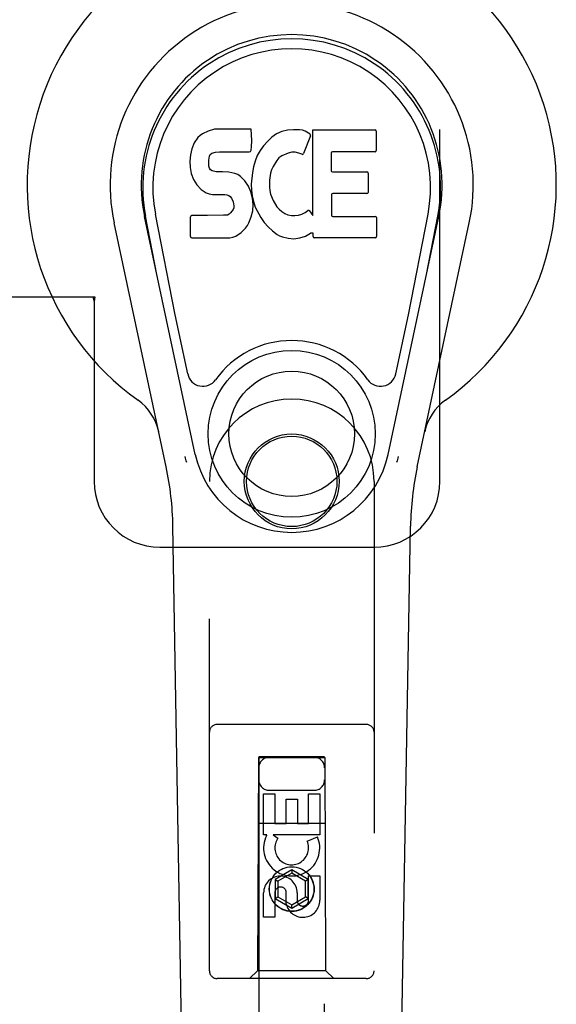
# Model space of a CAD drawing. Header units: inches. Extents: x 0 to 243, y 0 to 157.
# Tile 17 of 68: x 90.58 to 92.61, y 52.3 to 56.04. Entities that reach past the tile are written whole.
import ezdxf

# ---------------------------------------------------------------- set-up
doc = ezdxf.new("R2010")
doc.units = ezdxf.units.IN
doc.header["$LTSCALE"] = 13.357143
doc.header["$MEASUREMENT"] = 0
doc.linetypes.add('HIDDEN', pattern=[0.2, 0.1, -0.1])
doc.layers.add('DOOR_2_ASSEMBLY', color=7, linetype='CONTINUOUS')

msp = doc.modelspace()

# ---------------------------------------------------------------- linework, layer by layer
at = {"layer": 'DOOR_2_ASSEMBLY', "color": 8, "linetype": 'HIDDEN'}
for p, q in [((92.172, 54.2829), (92.172, 56.5329)), ((90.5415, 54.9829), (90.8625, 54.9829)), ((90.8551, 54.9829), (90.8595, 54.966)), ((90.8625, 54.9829), (90.8595, 54.966)), ((90.8595, 54.966), (90.8595, 54.2829)), ((91.297, 52.4254), (91.297, 54.2829)), ((91.922, 54.2829), (91.922, 52.4254)), ((91.1095, 54.0329), (91.922, 54.0329)), ((91.892, 53.3604), (91.327, 53.3604)), ((91.483, 53.2354), (91.4795, 52.4254)), ((91.483, 53.2354), (91.736, 53.2354)), ((91.4845, 53.2371), (91.4845, 16.2354)), ((91.7345, 53.2371), (91.4845, 53.2371)), ((91.7345, 53.2339), (91.4845, 53.2339)), ((91.7345, 16.2354), (91.7345, 53.2371)), ((91.7395, 52.4254), (91.736, 53.2354)), ((91.5245, 53.1104), (91.6945, 53.1104)), ((91.5029, 52.9414), (91.5029, 53.0975)), ((91.5029, 53.0975), (91.5453, 53.0975)), ((91.5453, 53.0975), (91.5453, 52.984)), ((91.5888, 52.984), (91.5888, 53.0762)), ((91.5888, 53.0762), (91.6312, 53.0762)), ((91.6312, 53.0762), (91.6312, 52.984)), ((91.6737, 52.984), (91.6737, 53.0975)), ((91.6737, 53.0975), (91.7161, 53.0975)), ((91.7161, 53.0975), (91.7161, 52.9414)), ((91.4819, 52.9854), (91.7371, 52.9854)), ((91.5453, 52.984), (91.5888, 52.984)), ((91.6312, 52.984), (91.6737, 52.984)), ((91.5152, 52.9414), (91.5029, 52.9414)), ((91.5134, 52.9379), (91.5152, 52.9414)), ((91.5385, 52.9414), (91.5571, 52.9284)), ((91.7161, 52.9414), (91.5385, 52.9414)), ((91.668, 52.917), (91.7071, 52.9339)), ((91.6095, 52.8078), (91.547, 52.7718)), ((91.6095, 52.7963), (91.557, 52.766)), ((91.6095, 52.8078), (91.6095, 52.7963)), ((91.672, 52.7718), (91.6095, 52.8078)), ((91.662, 52.766), (91.6095, 52.7963)), ((91.6737, 52.6927), (91.6737, 52.7851)), ((91.6737, 52.7851), (91.7161, 52.7851)), ((91.7161, 52.7851), (91.7161, 52.6927)), ((91.547, 52.7718), (91.547, 52.6996)), ((91.547, 52.7718), (91.557, 52.766)), ((91.557, 52.766), (91.557, 52.7054)), ((91.672, 52.7718), (91.662, 52.766)), ((91.662, 52.7054), (91.662, 52.766)), ((91.672, 52.6996), (91.672, 52.7718)), ((91.5029, 52.6288), (91.5029, 52.7212)), ((91.5453, 52.7212), (91.5453, 52.6288)), ((91.547, 52.6996), (91.557, 52.7054)), ((91.547, 52.6996), (91.6095, 52.6635)), ((91.557, 52.7054), (91.6095, 52.675)), ((91.5888, 52.6789), (91.5888, 52.7251)), ((91.6095, 52.675), (91.662, 52.7054)), ((91.6095, 52.6635), (91.672, 52.6996)), ((91.6298, 52.7212), (91.6298, 52.6927)), ((91.672, 52.6996), (91.662, 52.7054)), ((91.6095, 52.6635), (91.6095, 52.675)), ((91.5453, 52.6288), (91.5029, 52.6288)), ((91.4795, 52.4254), (91.4495, 52.3954)), ((91.7395, 52.4254), (91.4795, 52.4254)), ((91.7395, 52.4254), (91.7695, 52.3954)), ((91.892, 52.3954), (91.327, 52.3954))]:
    msp.add_line(p, q, dxfattribs=at)
at = {"layer": 'DOOR_2_ASSEMBLY', "color": 7, "linetype": 'Continuous'}
for p, q in [((91.3164, 55.6193), (91.293, 55.6119)), ((91.456, 55.6193), (91.3164, 55.6193)), ((91.4577, 55.5764), (91.456, 55.6193)), ((91.5941, 55.6157), (91.5722, 55.6107)), ((91.6162, 55.6178), (91.5941, 55.6157)), ((91.6387, 55.6174), (91.6162, 55.6178)), ((91.6499, 55.6157), (91.6387, 55.6174)), ((91.6604, 55.6123), (91.6499, 55.6157)), ((91.6892, 55.2921), (91.6892, 55.6172)), ((91.6892, 55.6172), (91.926, 55.6172)), ((91.2532, 55.5877), (91.2396, 55.5681)), ((91.2618, 55.5957), (91.2532, 55.5877)), ((91.2714, 55.6022), (91.2618, 55.5957)), ((91.293, 55.6119), (91.2714, 55.6022)), ((91.4567, 55.5527), (91.4577, 55.5764)), ((91.5336, 55.5889), (91.5173, 55.5737)), ((91.5518, 55.6019), (91.5336, 55.5889)), ((91.5722, 55.6107), (91.5518, 55.6019)), ((91.6805, 55.5951), (91.6543, 55.5269)), ((91.679, 55.6003), (91.6604, 55.6123)), ((91.9305, 55.6128), (91.9305, 55.5384)), ((91.2303, 55.5455), (91.2251, 55.5222)), ((91.2396, 55.5681), (91.2303, 55.5455)), ((91.4537, 55.5345), (91.4555, 55.5399)), ((91.4555, 55.5399), (91.4567, 55.5527)), ((91.4897, 55.5388), (91.4789, 55.5193)), ((91.5026, 55.5569), (91.4897, 55.5388)), ((91.5173, 55.5737), (91.5026, 55.5569)), ((91.2251, 55.5222), (91.2234, 55.4985)), ((91.2944, 55.4868), (91.2951, 55.5018)), ((91.2951, 55.5018), (91.2971, 55.5168)), ((91.2971, 55.5168), (91.3003, 55.5235)), ((91.3003, 55.5235), (91.306, 55.5284)), ((91.306, 55.5284), (91.3204, 55.5328)), ((91.3204, 55.5328), (91.3352, 55.534)), ((91.3352, 55.534), (91.4481, 55.534)), ((91.4481, 55.534), (91.4537, 55.5345)), ((91.4789, 55.5193), (91.4703, 55.4986)), ((91.5609, 55.5114), (91.5526, 55.501)), ((91.5716, 55.5188), (91.5609, 55.5114)), ((91.5966, 55.5294), (91.5716, 55.5188)), ((91.6094, 55.5327), (91.5966, 55.5294)), ((91.6227, 55.5325), (91.6094, 55.5327)), ((91.6359, 55.5294), (91.6227, 55.5325)), ((91.6483, 55.5245), (91.6359, 55.5294)), ((91.7593, 55.5294), (91.7593, 55.462)), ((91.926, 55.5339), (91.7638, 55.5339)), ((91.2234, 55.4985), (91.2241, 55.4746)), ((91.2241, 55.4746), (91.2281, 55.4511)), ((91.2951, 55.4792), (91.2944, 55.4868)), ((91.2974, 55.4721), (91.2951, 55.4792)), ((91.3019, 55.4661), (91.2974, 55.4721)), ((91.3081, 55.4616), (91.3019, 55.4661)), ((91.4643, 55.4772), (91.4601, 55.4553)), ((91.4703, 55.4986), (91.4643, 55.4772)), ((91.5327, 55.466), (91.5289, 55.4534)), ((91.5385, 55.4778), (91.5327, 55.466)), ((91.5526, 55.501), (91.5385, 55.4778)), ((91.2281, 55.4511), (91.2364, 55.4288)), ((91.2364, 55.4288), (91.2492, 55.4087)), ((91.3225, 55.4576), (91.3081, 55.4616)), ((91.3465, 55.4584), (91.3225, 55.4576)), ((91.3705, 55.4572), (91.3465, 55.4584)), ((91.394, 55.4521), (91.3705, 55.4572)), ((91.4049, 55.4472), (91.394, 55.4521)), ((91.4147, 55.4404), (91.4049, 55.4472)), ((91.432, 55.4235), (91.4147, 55.4404)), ((91.4601, 55.4553), (91.4555, 55.4109)), ((91.5257, 55.4266), (91.5249, 55.3996)), ((91.5289, 55.4534), (91.5257, 55.4266)), ((91.7638, 55.4575), (91.8951, 55.4575)), ((91.8996, 55.453), (91.8996, 55.3799)), ((91.2492, 55.4087), (91.2656, 55.3913)), ((91.2656, 55.3913), (91.2854, 55.3782)), ((91.445, 55.4035), (91.432, 55.4235)), ((91.4545, 55.3814), (91.445, 55.4035)), ((91.4555, 55.4109), (91.4564, 55.3887)), ((91.5249, 55.3996), (91.5262, 55.3865)), ((91.2854, 55.3782), (91.2966, 55.374)), ((91.2966, 55.374), (91.3083, 55.372)), ((91.3083, 55.372), (91.3558, 55.3716)), ((91.3558, 55.3716), (91.3633, 55.3708)), ((91.3633, 55.3708), (91.3703, 55.3684)), ((91.3703, 55.3684), (91.3763, 55.3639)), ((91.3763, 55.3639), (91.3813, 55.3579)), ((91.3813, 55.3579), (91.3878, 55.3444)), ((91.4607, 55.3582), (91.4545, 55.3814)), ((91.4564, 55.3887), (91.4596, 55.3666)), ((91.4596, 55.3666), (91.4641, 55.3447)), ((91.4632, 55.3343), (91.4607, 55.3582)), ((91.5262, 55.3865), (91.5293, 55.3736)), ((91.5293, 55.3736), (91.5395, 55.3488)), ((91.7606, 55.3709), (91.7606, 55.2934)), ((91.8951, 55.3754), (91.7651, 55.3754)), ((91.3869, 55.3148), (91.3776, 55.3027)), ((91.3894, 55.3217), (91.3869, 55.3148)), ((91.3878, 55.3444), (91.3902, 55.3292)), ((91.3902, 55.3292), (91.3894, 55.3217)), ((91.4616, 55.3104), (91.4632, 55.3343)), ((91.4641, 55.3447), (91.4712, 55.3236)), ((91.4712, 55.3236), (91.4925, 55.2844)), ((91.5395, 55.3488), (91.5528, 55.3257)), ((91.5528, 55.3257), (91.5616, 55.3156)), ((91.5616, 55.3156), (91.5717, 55.3068)), ((91.2437, 54.3854), (91.0511, 55.2889)), ((91.0994, 55.0625), (91.055, 55.2897)), ((91.1669, 54.9157), (91.0923, 55.297)), ((91.2259, 55.2127), (91.2259, 55.2875)), ((91.2896, 55.2926), (91.2303, 55.292)), ((91.3505, 55.2929), (91.2896, 55.2926)), ((91.3657, 55.294), (91.3505, 55.2929)), ((91.3721, 55.2974), (91.3657, 55.294)), ((91.3776, 55.3027), (91.3721, 55.2974)), ((91.4467, 55.2648), (91.4554, 55.2872)), ((91.4554, 55.2872), (91.4616, 55.3104)), ((91.4925, 55.2844), (91.5051, 55.2659)), ((91.5717, 55.3068), (91.5828, 55.2994)), ((91.5828, 55.2994), (91.5952, 55.2945)), ((91.5952, 55.2945), (91.6084, 55.2922)), ((91.6084, 55.2922), (91.6218, 55.2917)), ((91.6218, 55.2917), (91.635, 55.2936)), ((91.635, 55.2936), (91.6477, 55.2977)), ((91.6477, 55.2977), (91.6599, 55.3032)), ((91.6599, 55.3032), (91.6709, 55.3106)), ((91.6774, 55.3096), (91.6892, 55.2921)), ((91.7651, 55.2889), (91.9267, 55.2889)), ((91.9312, 55.2844), (91.9312, 55.2123)), ((91.9753, 54.3854), (92.1678, 55.2889)), ((92.0521, 54.9157), (92.1266, 55.297)), ((92.1196, 55.0625), (92.1639, 55.2897)), ((91.133, 54.3383), (90.9356, 55.2643)), ((91.4177, 55.2273), (91.4347, 55.2441)), ((91.4347, 55.2441), (91.4414, 55.2541)), ((91.4414, 55.2541), (91.4467, 55.2648)), ((91.5051, 55.2659), (91.5198, 55.2493)), ((91.5198, 55.2493), (91.5363, 55.2343)), ((92.086, 54.3383), (92.2833, 55.2643)), ((91.2307, 55.2078), (91.3747, 55.2078)), ((91.3747, 55.2078), (91.3867, 55.2094)), ((91.3867, 55.2094), (91.3978, 55.2134)), ((91.3978, 55.2134), (91.4177, 55.2273)), ((91.5363, 55.2343), (91.5539, 55.2205)), ((91.5539, 55.2205), (91.5637, 55.2154)), ((91.5637, 55.2154), (91.5742, 55.2118)), ((91.5742, 55.2118), (91.596, 55.2062)), ((91.596, 55.2062), (91.618, 55.2037)), ((91.618, 55.2037), (91.6402, 55.2068)), ((91.6402, 55.2068), (91.6614, 55.2135)), ((91.6614, 55.2135), (91.6804, 55.2251)), ((91.6804, 55.2251), (91.6806, 55.2252)), ((91.6911, 55.2252), (91.6806, 55.2252)), ((91.6911, 55.2123), (91.6911, 55.2252)), ((91.9267, 55.2078), (91.6956, 55.2078)), ((91.2149, 54.6907), (91.1669, 54.9157)), ((92.0041, 54.6907), (92.0521, 54.9157)), ((91.2516, 48.7923), (91.1587, 54.1127)), ((91.9674, 48.7923), (92.0602, 54.1127))]:
    msp.add_line(p, q, dxfattribs=at)
for points in [[(91.2112, 54.355), (91.2095, 54.3605), (91.2079, 54.366), (91.2064, 54.3716), (91.2052, 54.3772)], [(92.0138, 54.3772), (92.0125, 54.3716), (92.0111, 54.366), (92.0095, 54.3605), (92.0077, 54.355)]]:
    msp.add_lwpolyline(points, dxfattribs=at)
for radius in [0.3169, 0.2382]:
    msp.add_circle((91.6095, 54.4634), radius, dxfattribs=at)
at = {"layer": 'DOOR_2_ASSEMBLY', "color": 8, "linetype": 'HIDDEN'}
for centre, radius in [((91.6095, 54.2829), 0.18), ((91.6095, 54.2829), 0.1715), ((91.6095, 52.7354), 0.085), ((91.6095, 52.7354), 0.0845)]:
    msp.add_circle(centre, radius, dxfattribs=at)
at = {"layer": 'DOOR_2_ASSEMBLY', "color": 7, "linetype": 'Continuous'}
for centre, radius, start, end in [((91.6095, 55.4079), 1.0039, 305.5066, 234.4934), ((91.6095, 55.4079), 0.689, 347.9703, 192.0297), ((91.6095, 55.4079), 0.5709, 347.9703, 192.0297), ((91.6095, 55.398), 0.5269, 348.9402, 191.0594), ((91.926, 55.6128), 0.00448, 0, 90), ((91.6763, 55.5967), 0.00448, 339.0016, 51.8729), ((91.6501, 55.5286), 0.00448, 246.1578, 339.0016), ((91.7638, 55.5294), 0.00448, 90, 180), ((91.926, 55.5384), 0.00448, 270, 360), ((91.7638, 55.462), 0.00448, 180, 270), ((91.8951, 55.453), 0.00448, 0, 90), ((91.7651, 55.3709), 0.00448, 90, 180), ((91.8951, 55.3799), 0.00448, 270, 360), ((91.2304, 55.2875), 0.00448, 90, 180.0119), ((91.6737, 55.3071), 0.00448, 34.0893, 127.3444), ((91.7651, 55.2934), 0.00448, 180, 270), ((91.9267, 55.2844), 0.00448, 0, 90), ((91.2307, 55.2127), 0.00483, 180, 270), ((91.6956, 55.2123), 0.00448, 180, 270), ((91.9267, 55.2123), 0.00448, 270, 360), ((91.6095, 54.4634), 0.3543, 35.4237, 144.5763), ((91.2726, 54.703), 0.0591, 192.0297, 324.5763), ((91.9463, 54.703), 0.0591, 215.4237, 347.9703), ((90.9121, 54.4304), 0.1969, 12.0297, 54.4934), ((92.3069, 54.4304), 0.1969, 125.5066, 167.9703), ((91.6095, 54.4634), 0.374, 192.0297, 347.9703), ((89.9778, 54.0921), 1.1811, 1, 12.0297), ((93.2412, 54.0921), 1.1811, 167.9703, 179)]:
    msp.add_arc(centre, radius, start, end, dxfattribs=at)
at = {"layer": 'DOOR_2_ASSEMBLY', "color": 8, "linetype": 'HIDDEN'}
for centre, radius, start, end in [((91.6095, 54.2829), 0.3125, 0, 180), ((91.1095, 54.2829), 0.25, 180, 270), ((91.922, 54.2829), 0.25, 270, 360), ((91.327, 53.3304), 0.03, 90, 180), ((91.892, 53.3304), 0.03, 0, 90), ((91.5245, 53.1954), 0.04, 90, 180), ((91.6945, 53.1954), 0.04, 0, 90), ((91.5245, 53.1504), 0.04, 180, 270), ((91.6945, 53.1504), 0.04, 270, 360), ((91.6094, 52.8916), 0.1065, 154.2636, 23.4027), ((91.6094, 52.8916), 0.0639, 144.8895, 23.4026), ((91.5664, 52.7212), 0.0635, 0, 180), ((91.5673, 52.7212), 0.0219, 10.307, 180), ((91.6517, 52.6926), 0.0644, 192.2995, 0.0775), ((91.6517, 52.6927), 0.0219, 179.9011, 360), ((91.327, 52.4254), 0.03, 180, 270), ((91.892, 52.4254), 0.03, 270, 360)]:
    msp.add_arc(centre, radius, start, end, dxfattribs=at)
at = {"layer": 'DOOR_2_ASSEMBLY', "color": 7, "linetype": 'Continuous'}
msp.add_ellipse((91.6095, 55.398), major_axis=(0, 0.565), ratio=0.999848, start_param=-1.76365, end_param=1.76365, dxfattribs=at)

doc.saveas('drawing.dxf')
